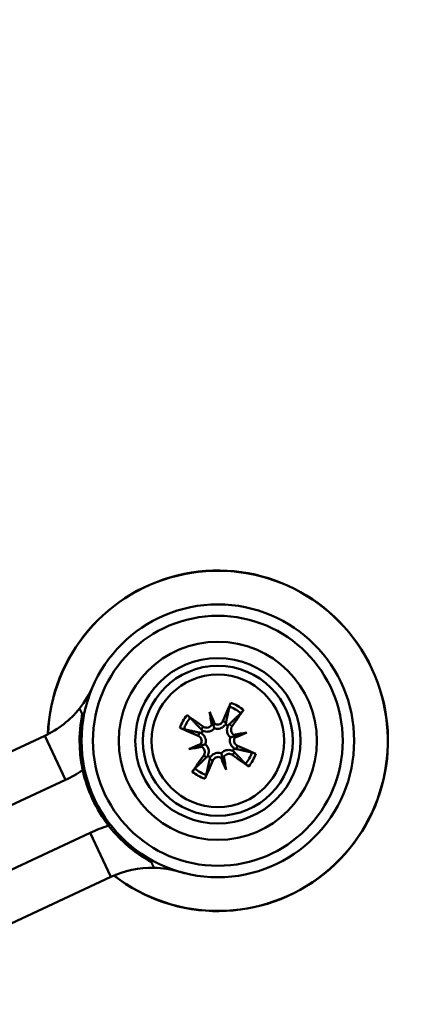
# Model space of a CAD drawing. Header units: inches. Extents: x 0.8 to 72.9, y -7.8 to 49.3.
# Tile 18 of 256: x 19.2 to 20.2, y 13.7 to 16.2. Entities that reach past the tile are written whole.
import ezdxf

# ---------------------------------------------------------------- set-up
doc = ezdxf.new("R2010")
doc.units = ezdxf.units.IN
doc.header["$MEASUREMENT"] = 0
for name, color, linetype, lineweight in [('Dimensions(ROSSANSI)', 7, 'Continuous', 25), ('Visible Edges(ROSSANSI)', 7, 'Continuous', 50), ('Visible Tangent Edges(ROSSANSI)', 7, 'Continuous', 50)]:
    doc.layers.add(name, color=color, linetype=linetype, lineweight=lineweight)
doc.styles.add('DEFAULT-ROSSANSI', font='arial.ttf')
doc.dimstyles.new('DEFAULT-ROSSANSI', dxfattribs={"dimtxt": 1, "dimasz": 0.098425, "dimexe": 0.125, "dimexo": 0.0625, "dimgap": 0.031496, "dimtad": 0, "dimtih": 1, "dimtoh": 1, "dimrnd": 1e-08, "dimzin": 0, "dimdsep": 46, "dimtxsty": 'DEFAULT-ROSSANSI', "dimcen": 0.09, "dimdle": 0.393701, "dimclrd": 7, "dimclre": 7, "dimclrt": 179, "dimadec": 0, "dimazin": 0, "dimtfac": 1, "dimtofl": 0, "dimtmove": 0, "dimatfit": 3, "dimfxl": 1, "dimtolj": 1, "dimtzin": 0, "dimlwd": 25, "dimlwe": 25, "dimarcsym": 0})

# ---------------------------------------------------------------- blocks, each defined once
blk = doc.blocks.new('*D9')
at = {"layer": 'Defpoints', "color": 0}
for p in [(21.4897, 26.325), (16.1891, 4.5732), (19.9792, 2.9683)]:
    blk.add_point(p, dxfattribs=at)
at = {"layer": 'Dimensions(ROSSANSI)', "color": 7, "lineweight": 25}
for p, q in [((21.5472, 26.3006), (28.7105, 23.2674)), ((28.557, 23.2255), (24.572, 13.8146)), ((20.0176, 3.0589), (24.0026, 12.4698)), ((16.2466, 4.5489), (20.0943, 2.9196))]:
    blk.add_line(p, q, dxfattribs=at)
at = {"layer": 'Dimensions(ROSSANSI)', "color": 7}
for points in [[(28.5419, 23.2319), (28.5721, 23.2191), (28.5954, 23.3161)], [(20.0025, 3.0653), (20.0327, 3.0525), (19.9792, 2.9683)]]:
    blk.add_solid(points, dxfattribs=at)
at = {"layer": 'Dimensions(ROSSANSI)', "color": 179, "lineweight": 25, "insert": (20.275, 13.7831), "char_height": 1, "attachment_point": 1, "style": 'DEFAULT-ROSSANSI'}
blk.add_mtext('\\A1;22.10 [561.3]', dxfattribs=at)
blk = doc.blocks.new('*D12')
at = {"layer": 'Defpoints', "color": 0}
for p in [(19.7897, 29.9935), (13.8514, 26.4502), (21.411, 26.1392), (13.8514, 8.2867)]:
    blk.add_point(p, dxfattribs=at)
at = {"layer": 'Dimensions(ROSSANSI)', "color": 7, "lineweight": 25}
for p, q in [((13.8514, 26.5127), (13.8514, 30.9161)), ((21.4354, 26.1967), (22.6753, 29.1249))]:
    blk.add_line(p, q, dxfattribs=at)
for start, end in [(81.16585, 89.74941), (67.30059, 75.85919)]:
    blk.add_arc((13.8514, 8.2867), 22.5044, start, end, dxfattribs=at)
at = {"layer": 'Dimensions(ROSSANSI)', "color": 7}
for points in [[(13.9498, 30.7745), (13.9499, 30.8073), (13.8514, 30.7911)], [(22.5422, 29.0631), (22.5294, 29.0328), (22.6265, 29.0098)]]:
    blk.add_solid(points, dxfattribs=at)
at = {"layer": 'Dimensions(ROSSANSI)', "color": 179, "lineweight": 25, "insert": (17.339, 30.8522), "char_height": 1, "attachment_point": 1, "style": 'DEFAULT-ROSSANSI'}
blk.add_mtext('\\A1;23°', dxfattribs=at)

msp = doc.modelspace()

# ---------------------------------------------------------------- linework, layer by layer
at = {"layer": 'Visible Edges(ROSSANSI)'}
for p, q in [((19.6643, 14.4413), (19.6728, 14.411)), ((18.7708, 14.1599), (19.2411, 14.3797)), ((19.76, 14.3876), (19.7297, 14.3791)), ((19.6106, 14.3456), (19.6409, 14.3541)), ((19.7063, 14.2919), (19.6978, 14.3222)), ((18.8237, 14.0467), (19.294, 14.2665)), ((18.8872, 13.9108), (19.3575, 14.1306)), ((18.9402, 13.7976), (19.4105, 14.0174))]:
    msp.add_line(p, q, dxfattribs=at)
for radius in [0.35, 0.2121, 0.1925, 0.17]:
    msp.add_circle((19.6853, 14.3666), radius, dxfattribs=at)
for centre, radius, start, end in [((19.6853, 14.3666), 0.4369, 232.3166, 177.7834), ((19.1352, 14.6062), 0.25, 321.2607, 336.4596), ((19.1352, 14.6062), 0.25, 295.05, 321.2607), ((19.6853, 14.3666), 0.0465, 56.0506, 65.388), ((19.6853, 14.3666), 0.0465, 146.0506, 155.388), ((19.6853, 14.3666), 0.0465, 236.0506, 245.388), ((19.6853, 14.3666), 0.0465, 326.0506, 335.388), ((19.1352, 14.6062), 0.375, 295.05, 302.8103), ((19.6853, 14.3666), 0.355, 192.2856, 217.8144), ((19.5163, 13.7909), 0.375, 107.2897, 115.05), ((19.5163, 13.7909), 0.25, 88.8393, 115.05), ((19.5163, 13.7909), 0.25, 73.6404, 88.8393)]:
    msp.add_arc(centre, radius, start, end, dxfattribs=at)
for centre, major_axis, ratio, start_param, end_param in [((19.7001, 14.3606), (-0.1019, -0.2504), 0.087156, 4.322701, 4.520003), ((19.6758, 14.3537), (-0.2176, 0.1605), 0.087156, 4.904775, 5.102077), ((19.6489, 14.3533), (0.0916, -0.2518), 0.173648, 1.734346, 1.863678), ((19.7233, 14.3743), (-0.0532, 0.2626), 0.173648, 1.277915, 1.407247), ((19.6725, 14.3761), (0.1605, 0.2176), 0.087156, 4.904775, 5.102077), ((19.6913, 14.3814), (0.2504, -0.1019), 0.087156, 4.322701, 4.520003), ((19.6626, 14.4162), (-0.0118, -0.0024), 0.868224, 2.019616, 2.403378), ((19.6788, 14.4207), (-0.0114, -0.0041), 0.868224, 0.738214, 1.121977), ((19.693, 14.3286), (0.2626, 0.0532), 0.173648, 1.277915, 1.407247), ((19.7349, 14.3893), (-0.0024, 0.0118), 0.868224, 2.019616, 2.403378), ((19.6721, 14.403), (-0.2518, -0.0916), 0.173648, 1.734346, 1.863678), ((19.7394, 14.3731), (-0.0041, 0.0114), 0.868224, 0.738214, 1.121977), ((19.6986, 14.3301), (0.2518, 0.0916), 0.173648, 1.734346, 1.863678), ((19.6776, 14.4046), (-0.2626, -0.0532), 0.173648, 1.277915, 1.407247), ((19.6312, 14.3601), (0.0041, -0.0114), 0.868224, 0.738214, 1.121977), ((19.6357, 14.3439), (0.0024, -0.0118), 0.868224, 2.019616, 2.403378), ((19.6793, 14.3518), (-0.2504, 0.1019), 0.087156, 4.322701, 4.520003), ((19.6982, 14.3571), (-0.1605, -0.2176), 0.087156, 4.904775, 5.102077), ((19.6918, 14.3125), (0.0114, 0.0041), 0.868224, 0.738214, 1.121977), ((19.7218, 14.3798), (-0.0916, 0.2518), 0.173648, 1.734346, 1.863678), ((19.708, 14.317), (0.0118, 0.0024), 0.868224, 2.019616, 2.403378), ((19.6473, 14.3589), (0.0532, -0.2626), 0.173648, 1.277915, 1.407247), ((19.6948, 14.3794), (0.2176, -0.1605), 0.087156, 4.904775, 5.102077), ((19.6705, 14.3726), (0.1019, 0.2504), 0.087156, 4.322701, 4.520003)]:
    msp.add_ellipse(centre, major_axis=major_axis, ratio=ratio, start_param=start_param, end_param=end_param, dxfattribs=at)
for points, weights in [([(19.337, 14.4353), (19.3335, 14.4427), (19.3302, 14.4498)], [1.0058126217, 1.00338777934, 1]), ([(19.715, 14.4541), (19.7095, 14.4284), (19.7063, 14.4138)], [1.0059010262, 1.05242872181, 1.01578783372]), ([(19.6427, 14.3959), (19.6324, 14.4067), (19.6143, 14.4258)], [1.01578783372, 1.05242872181, 1.0059010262]), ([(19.7147, 14.4092), (19.7255, 14.4195), (19.7445, 14.4376)], [1.01578783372, 1.05242872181, 1.0059010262]), ([(19.5978, 14.3963), (19.6235, 14.3908), (19.6381, 14.3876)], [1.0059010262, 1.05242872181, 1.01578783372]), ([(19.6559, 14.324), (19.6452, 14.3137), (19.6261, 14.2956)], [1.01578783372, 1.05242872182, 1.0059010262]), ([(19.7279, 14.3372), (19.7382, 14.3264), (19.7563, 14.3074)], [1.01578783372, 1.05242872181, 1.0059010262]), ([(19.7728, 14.3369), (19.7472, 14.3424), (19.7326, 14.3456)], [1.0059010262, 1.05242872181, 1.01578783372]), ([(19.6556, 14.2791), (19.6611, 14.3047), (19.6643, 14.3193)], [1.0059010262, 1.05242872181, 1.01578783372]), ([(19.5214, 14.0408), (19.5181, 14.0479), (19.5146, 14.0553)], [1, 1.00338777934, 1.0058126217])]:
    msp.add_rational_spline(points, weights, degree=2, dxfattribs=at)
for points, knots in [([(19.715, 14.4541), (19.7151, 14.4545), (19.7152, 14.455), (19.7156, 14.4563), (19.7159, 14.4572), (19.7166, 14.459), (19.717, 14.4601), (19.7178, 14.462), (19.7182, 14.4631), (19.7186, 14.4639)], [0.070994, 0.070994, 0.070994, 0.070994, 0.07730561, 0.07730561, 0.08501045, 0.08501045, 0.09272791, 0.09272791, 0.10039672, 0.10039672, 0.10039672, 0.10039672]), ([(19.3384, 14.2911), (19.3346, 14.3086), (19.3321, 14.3264), (19.3293, 14.3723), (19.3308, 14.4006), (19.3361, 14.4306), (19.3366, 14.4329), (19.337, 14.4353)], [4.1413496, 4.1413496, 4.1413496, 4.1413496, 4.2782487, 4.2782487, 4.4904891, 4.4904891, 4.5087123, 4.5087123, 4.5087123, 4.5087123]), ([(19.6061, 14.4323), (19.6069, 14.4317), (19.6079, 14.431), (19.6095, 14.4298), (19.6104, 14.4291), (19.6119, 14.428), (19.6127, 14.4273), (19.6136, 14.4265), (19.6141, 14.4261), (19.6143, 14.4258)], [0.02330526, 0.02330526, 0.02330526, 0.02330526, 0.03097407, 0.03097407, 0.03869153, 0.03869153, 0.04639637, 0.04639637, 0.05270798, 0.05270798, 0.05270798, 0.05270798]), ([(19.751, 14.4458), (19.7505, 14.445), (19.7498, 14.444), (19.7486, 14.4424), (19.7478, 14.4415), (19.7467, 14.44), (19.746, 14.4392), (19.7452, 14.4383), (19.7448, 14.4378), (19.7445, 14.4376)], [0.02330526, 0.02330526, 0.02330526, 0.02330526, 0.03097407, 0.03097407, 0.03869153, 0.03869153, 0.04639637, 0.04639637, 0.05270798, 0.05270798, 0.05270798, 0.05270798]), ([(19.5978, 14.3963), (19.5974, 14.3964), (19.5969, 14.3965), (19.5956, 14.3969), (19.5947, 14.3972), (19.5929, 14.3979), (19.5918, 14.3983), (19.5899, 14.3991), (19.5888, 14.3995), (19.588, 14.3999)], [0.070994, 0.070994, 0.070994, 0.070994, 0.07730561, 0.07730561, 0.08501045, 0.08501045, 0.09272791, 0.09272791, 0.10039672, 0.10039672, 0.10039672, 0.10039672]), ([(19.6762, 14.399), (19.6757, 14.3984), (19.6752, 14.3978), (19.6732, 14.3957), (19.6714, 14.3943), (19.6678, 14.3921), (19.6657, 14.3913), (19.6615, 14.3902), (19.6593, 14.3899), (19.6551, 14.39), (19.6527, 14.3904), (19.6491, 14.3915), (19.6479, 14.392), (19.6467, 14.3926)], [0.3033393, 0.3033393, 0.3033393, 0.3033393, 0.30902749, 0.30902749, 0.32500377, 0.32500377, 0.34098004, 0.34098004, 0.35695632, 0.35695632, 0.37582552, 0.37582552, 0.38650113, 0.38650113, 0.38650113, 0.38650113]), ([(19.6697, 14.4079), (19.6696, 14.4079), (19.6696, 14.4078), (19.6687, 14.4062), (19.6674, 14.4047), (19.6643, 14.4023), (19.6625, 14.4014), (19.659, 14.4003), (19.657, 14.4002), (19.6531, 14.4006), (19.6512, 14.4012), (19.649, 14.4023), (19.6485, 14.4027), (19.648, 14.403)], [0.02817592, 0.02817592, 0.02817592, 0.02817592, 0.02861542, 0.02861542, 0.04266381, 0.04266381, 0.0567122, 0.0567122, 0.07082649, 0.07082649, 0.08494078, 0.08494078, 0.08976122, 0.08976122, 0.08976122, 0.08976122]), ([(19.6728, 14.411), (19.6731, 14.4099), (19.6734, 14.4089), (19.6744, 14.4052), (19.6751, 14.4029), (19.6759, 14.4001), (19.676, 14.3995), (19.6762, 14.399)], [-2.6010107, -2.6010107, -2.6010107, -2.6010107, -2.5540627, -2.5540627, -2.3944338, -2.3944338, -2.354937, -2.354937, -2.354937, -2.354937]), ([(19.7047, 14.4089), (19.704, 14.4078), (19.7032, 14.4067), (19.7007, 14.4039), (19.6989, 14.4023), (19.6953, 14.4001), (19.6933, 14.3991), (19.6892, 14.3979), (19.6869, 14.3975), (19.6827, 14.3975), (19.6805, 14.3977), (19.6776, 14.3985), (19.6769, 14.3987), (19.6762, 14.399)], [0.2635064, 0.2635064, 0.2635064, 0.2635064, 0.27418202, 0.27418202, 0.29305121, 0.29305121, 0.30902749, 0.30902749, 0.32500377, 0.32500377, 0.34098004, 0.34098004, 0.34666824, 0.34666824, 0.34666824, 0.34666824]), ([(19.6982, 14.4172), (19.6974, 14.4155), (19.6963, 14.4138), (19.6935, 14.411), (19.6918, 14.4099), (19.6884, 14.4085), (19.6864, 14.4081), (19.6826, 14.4081), (19.6806, 14.4085), (19.6783, 14.4094), (19.6777, 14.4097), (19.6771, 14.41)], [0, 0, 0, 0, 0.01429788, 0.01429788, 0.02859576, 0.02859576, 0.04258156, 0.04258156, 0.05656736, 0.05656736, 0.06157061, 0.06157061, 0.06157061, 0.06157061]), ([(19.7177, 14.3757), (19.7171, 14.3762), (19.7165, 14.3767), (19.7144, 14.3787), (19.713, 14.3805), (19.7109, 14.3841), (19.71, 14.3862), (19.7089, 14.3904), (19.7087, 14.3926), (19.7087, 14.3968), (19.7091, 14.3992), (19.7102, 14.4028), (19.7107, 14.404), (19.7113, 14.4052)], [0.3033393, 0.3033393, 0.3033393, 0.3033393, 0.30902749, 0.30902749, 0.32500377, 0.32500377, 0.34098004, 0.34098004, 0.35695632, 0.35695632, 0.37582552, 0.37582552, 0.38650113, 0.38650113, 0.38650113, 0.38650113]), ([(19.7267, 14.3822), (19.7266, 14.3823), (19.7265, 14.3823), (19.7249, 14.3833), (19.7234, 14.3846), (19.721, 14.3876), (19.7201, 14.3894), (19.7191, 14.3929), (19.7189, 14.3949), (19.7193, 14.3988), (19.7199, 14.4007), (19.7211, 14.4029), (19.7214, 14.4034), (19.7218, 14.4039)], [0.02817701, 0.02817701, 0.02817701, 0.02817701, 0.02875644, 0.02875644, 0.04273434, 0.04273434, 0.05671223, 0.05671223, 0.07082652, 0.07082652, 0.08494082, 0.08494082, 0.08976125, 0.08976125, 0.08976125, 0.08976125]), ([(19.6347, 14.3794), (19.6364, 14.3787), (19.6381, 14.3776), (19.6409, 14.3748), (19.642, 14.3731), (19.6434, 14.3697), (19.6438, 14.3677), (19.6438, 14.3638), (19.6434, 14.3619), (19.6425, 14.3596), (19.6422, 14.359), (19.6419, 14.3584)], [0, 0, 0, 0, 0.01429788, 0.01429788, 0.02859576, 0.02859576, 0.04258156, 0.04258156, 0.05656736, 0.05656736, 0.06157061, 0.06157061, 0.06157061, 0.06157061]), ([(19.643, 14.386), (19.6441, 14.3853), (19.6452, 14.3845), (19.648, 14.382), (19.6496, 14.3802), (19.6518, 14.3766), (19.6528, 14.3746), (19.654, 14.3704), (19.6544, 14.3682), (19.6544, 14.364), (19.6542, 14.3618), (19.6534, 14.3589), (19.6532, 14.3582), (19.6529, 14.3575)], [0.2635064, 0.2635064, 0.2635064, 0.2635064, 0.27418202, 0.27418202, 0.29305121, 0.29305121, 0.30902749, 0.30902749, 0.32500377, 0.32500377, 0.34098004, 0.34098004, 0.34666824, 0.34666824, 0.34666824, 0.34666824]), ([(19.7276, 14.3472), (19.7265, 14.3479), (19.7254, 14.3487), (19.7226, 14.3512), (19.721, 14.353), (19.7188, 14.3566), (19.7178, 14.3586), (19.7166, 14.3627), (19.7162, 14.365), (19.7162, 14.3692), (19.7164, 14.3714), (19.7172, 14.3743), (19.7175, 14.375), (19.7177, 14.3757)], [0.2635064, 0.2635064, 0.2635064, 0.2635064, 0.27418202, 0.27418202, 0.29305121, 0.29305121, 0.30902749, 0.30902749, 0.32500377, 0.32500377, 0.34098004, 0.34098004, 0.34666824, 0.34666824, 0.34666824, 0.34666824]), ([(19.7297, 14.3791), (19.7286, 14.3788), (19.7276, 14.3785), (19.7239, 14.3775), (19.7216, 14.3768), (19.7188, 14.376), (19.7183, 14.3759), (19.7177, 14.3757)], [-2.6010107, -2.6010107, -2.6010107, -2.6010107, -2.5540627, -2.5540627, -2.3944338, -2.3944338, -2.354937, -2.354937, -2.354937, -2.354937]), ([(19.7359, 14.3537), (19.7342, 14.3545), (19.7325, 14.3556), (19.7297, 14.3584), (19.7286, 14.3601), (19.7272, 14.3635), (19.7268, 14.3654), (19.7268, 14.3693), (19.7272, 14.3713), (19.7281, 14.3736), (19.7284, 14.3742), (19.7287, 14.3748)], [0, 0, 0, 0, 0.01429788, 0.01429788, 0.02859576, 0.02859576, 0.04258156, 0.04258156, 0.05656736, 0.05656736, 0.06157061, 0.06157061, 0.06157061, 0.06157061]), ([(19.6409, 14.3541), (19.642, 14.3544), (19.643, 14.3547), (19.6467, 14.3557), (19.649, 14.3564), (19.6518, 14.3572), (19.6523, 14.3573), (19.6529, 14.3575)], [-2.6010107, -2.6010107, -2.6010107, -2.6010107, -2.5540627, -2.5540627, -2.3944338, -2.3944338, -2.354937, -2.354937, -2.354937, -2.354937]), ([(19.644, 14.3509), (19.644, 14.3509), (19.6441, 14.3509), (19.6457, 14.3499), (19.6473, 14.3486), (19.6497, 14.3456), (19.6505, 14.3438), (19.6516, 14.3402), (19.6517, 14.3382), (19.6513, 14.3343), (19.6507, 14.3324), (19.6495, 14.3303), (19.6492, 14.3298), (19.6489, 14.3292)], [0.02817701, 0.02817701, 0.02817701, 0.02817701, 0.02875644, 0.02875644, 0.04273434, 0.04273434, 0.05671223, 0.05671223, 0.07090098, 0.07090098, 0.08508973, 0.08508973, 0.08976579, 0.08976579, 0.08976579, 0.08976579]), ([(19.6529, 14.3575), (19.6535, 14.357), (19.6541, 14.3565), (19.6562, 14.3545), (19.6576, 14.3527), (19.6598, 14.3491), (19.6606, 14.347), (19.6617, 14.3428), (19.662, 14.3406), (19.6619, 14.3364), (19.6615, 14.334), (19.6604, 14.3304), (19.6599, 14.3292), (19.6593, 14.328)], [0.3033393, 0.3033393, 0.3033393, 0.3033393, 0.30902749, 0.30902749, 0.32500377, 0.32500377, 0.34098004, 0.34098004, 0.35695632, 0.35695632, 0.37582552, 0.37582552, 0.38650113, 0.38650113, 0.38650113, 0.38650113]), ([(19.6659, 14.3243), (19.6666, 14.3254), (19.6674, 14.3265), (19.6699, 14.3293), (19.6717, 14.3309), (19.6753, 14.3331), (19.6773, 14.3341), (19.6815, 14.3353), (19.6837, 14.3357), (19.6879, 14.3357), (19.6901, 14.3355), (19.693, 14.3347), (19.6937, 14.3344), (19.6944, 14.3342)], [0.2635064, 0.2635064, 0.2635064, 0.2635064, 0.27418202, 0.27418202, 0.29305121, 0.29305121, 0.30902749, 0.30902749, 0.32500377, 0.32500377, 0.34098004, 0.34098004, 0.34666824, 0.34666824, 0.34666824, 0.34666824]), ([(19.6725, 14.316), (19.6732, 14.3177), (19.6743, 14.3194), (19.6771, 14.3222), (19.6788, 14.3233), (19.6822, 14.3247), (19.6842, 14.3251), (19.6881, 14.3251), (19.69, 14.3247), (19.6923, 14.3238), (19.6929, 14.3235), (19.6935, 14.3232)], [0, 0, 0, 0, 0.01429788, 0.01429788, 0.02859576, 0.02859576, 0.04258156, 0.04258156, 0.05656736, 0.05656736, 0.06157061, 0.06157061, 0.06157061, 0.06157061]), ([(19.6944, 14.3342), (19.6949, 14.3348), (19.6954, 14.3354), (19.6974, 14.3375), (19.6992, 14.3389), (19.7028, 14.341), (19.7049, 14.3419), (19.7091, 14.343), (19.7113, 14.3432), (19.7155, 14.3432), (19.7179, 14.3428), (19.7215, 14.3417), (19.7227, 14.3412), (19.7239, 14.3406)], [0.3033393, 0.3033393, 0.3033393, 0.3033393, 0.30902749, 0.30902749, 0.32500377, 0.32500377, 0.34098004, 0.34098004, 0.35695632, 0.35695632, 0.37582552, 0.37582552, 0.38650113, 0.38650113, 0.38650113, 0.38650113]), ([(19.6978, 14.3222), (19.6975, 14.3233), (19.6972, 14.3243), (19.6962, 14.328), (19.6955, 14.3303), (19.6947, 14.3331), (19.6946, 14.3336), (19.6944, 14.3342)], [-2.6010107, -2.6010107, -2.6010107, -2.6010107, -2.5540627, -2.5540627, -2.3944338, -2.3944338, -2.354937, -2.354937, -2.354937, -2.354937]), ([(19.701, 14.3252), (19.701, 14.3253), (19.701, 14.3253), (19.702, 14.327), (19.7032, 14.3285), (19.7063, 14.3309), (19.7081, 14.3318), (19.7117, 14.3328), (19.7137, 14.333), (19.7175, 14.3326), (19.7194, 14.332), (19.7216, 14.3308), (19.7221, 14.3305), (19.7227, 14.3301)], [0.02817592, 0.02817592, 0.02817592, 0.02817592, 0.02861542, 0.02861542, 0.04266381, 0.04266381, 0.0567122, 0.0567122, 0.07082649, 0.07082649, 0.08494078, 0.08494078, 0.08976122, 0.08976122, 0.08976122, 0.08976122]), ([(19.7728, 14.3369), (19.7732, 14.3368), (19.7738, 14.3367), (19.775, 14.3363), (19.776, 14.336), (19.7777, 14.3353), (19.7788, 14.3349), (19.7807, 14.3341), (19.7818, 14.3337), (19.7826, 14.3333)], [0.070994, 0.070994, 0.070994, 0.070994, 0.07730561, 0.07730561, 0.08501045, 0.08501045, 0.09272791, 0.09272791, 0.10039672, 0.10039672, 0.10039672, 0.10039672]), ([(19.7645, 14.3009), (19.7637, 14.3014), (19.7628, 14.3021), (19.7611, 14.3033), (19.7602, 14.3041), (19.7587, 14.3052), (19.7579, 14.3059), (19.757, 14.3067), (19.7566, 14.3071), (19.7563, 14.3074)], [0.02330526, 0.02330526, 0.02330526, 0.02330526, 0.03097407, 0.03097407, 0.03869153, 0.03869153, 0.04639637, 0.04639637, 0.05270798, 0.05270798, 0.05270798, 0.05270798]), ([(19.6196, 14.2874), (19.6202, 14.2882), (19.6209, 14.2891), (19.622, 14.2908), (19.6228, 14.2917), (19.6239, 14.2932), (19.6246, 14.2939), (19.6254, 14.2949), (19.6258, 14.2953), (19.6261, 14.2956)], [0.02330526, 0.02330526, 0.02330526, 0.02330526, 0.03097407, 0.03097407, 0.03869153, 0.03869153, 0.04639637, 0.04639637, 0.05270798, 0.05270798, 0.05270798, 0.05270798]), ([(19.6556, 14.2791), (19.6555, 14.2787), (19.6554, 14.2781), (19.655, 14.2769), (19.6547, 14.2759), (19.654, 14.2742), (19.6536, 14.2731), (19.6528, 14.2712), (19.6524, 14.2701), (19.652, 14.2693)], [0.070994, 0.070994, 0.070994, 0.070994, 0.07730561, 0.07730561, 0.08501045, 0.08501045, 0.09272791, 0.09272791, 0.10039672, 0.10039672, 0.10039672, 0.10039672]), ([(19.5146, 14.0553), (19.5125, 14.0565), (19.5104, 14.0577), (19.484, 14.0729), (19.4613, 14.0897), (19.428, 14.1214), (19.4158, 14.1348), (19.4049, 14.1489)], [4.8967465, 4.8967465, 4.8967465, 4.8967465, 4.9149698, 4.9149698, 5.1272101, 5.1272101, 5.2641093, 5.2641093, 5.2641093, 5.2641093])]:
    msp.add_open_spline(points, degree=3, knots=knots, dxfattribs=at)
for points in [[(19.7063, 14.4138), (19.7059, 14.4121), (19.7054, 14.4104), (19.7047, 14.4089)], [(19.7113, 14.4052), (19.7122, 14.4066), (19.7134, 14.4079), (19.7147, 14.4092)], [(19.6381, 14.3876), (19.6398, 14.3872), (19.6415, 14.3867), (19.643, 14.386)], [(19.6467, 14.3926), (19.6453, 14.3935), (19.644, 14.3946), (19.6427, 14.3959)], [(19.6593, 14.328), (19.6584, 14.3266), (19.6573, 14.3253), (19.6559, 14.324)], [(19.6643, 14.3193), (19.6647, 14.3211), (19.6652, 14.3228), (19.6659, 14.3243)], [(19.7239, 14.3406), (19.7253, 14.3397), (19.7266, 14.3385), (19.7279, 14.3372)], [(19.7326, 14.3456), (19.7308, 14.346), (19.7291, 14.3465), (19.7276, 14.3472)], [(19.6043, 14.0261), (19.5973, 14.0278), (19.5902, 14.0297), (19.5833, 14.0317)]]:
    msp.add_open_spline(points, degree=3, dxfattribs=at)
at = {"layer": 'Visible Tangent Edges(ROSSANSI)'}
for p, q in [((19.648, 14.403), (19.6427, 14.3959)), ((19.6982, 14.4172), (19.7063, 14.4138)), ((19.7218, 14.4039), (19.7147, 14.4092)), ((19.2411, 14.3797), (19.294, 14.2665)), ((19.6347, 14.3794), (19.6381, 14.3876)), ((19.7359, 14.3537), (19.7326, 14.3456)), ((19.6489, 14.3292), (19.6559, 14.324)), ((19.7227, 14.3301), (19.7279, 14.3372)), ((19.6725, 14.316), (19.6643, 14.3193)), ((19.3575, 14.1306), (19.4105, 14.0174))]:
    msp.add_line(p, q, dxfattribs=at)
for radius in [0.3207, 0.2543]:
    msp.add_circle((19.6853, 14.3666), radius, dxfattribs=at)
for radius, start, end in [(0.4364, 232.3514, 177.7486), (0.0924, 50.1764, 71.2621), (0.1029, 50.3312, 71.1074), (0.1029, 140.3312, 161.1074), (0.0924, 140.1764, 161.2621), (0.0924, 320.1764, 341.2621), (0.1029, 320.3312, 341.1074), (0.1029, 230.3312, 251.1074), (0.0924, 230.1764, 251.2621)]:
    msp.add_arc((19.6853, 14.3666), radius, start, end, dxfattribs=at)

# ---------------------------------------------------------------- dimensions: what is measured, and where the dimension line sits
at = {"layer": 'Dimensions(ROSSANSI)', "color": 7, "lineweight": 25}
dim = msp.add_angular_dim_3p(base=(19.7897, 29.9935), center=(13.8514, 8.2867), p1=(21.411, 26.1392), p2=(13.8514, 26.4502), dimstyle='DEFAULT-ROSSANSI', override={"dimadec": 0, "dimtp": 0, "dimtm": 0, "dimtdec": 0}, dxfattribs=at)
dim.commit()
dim.dimension.update_dxf_attribs({"geometry": '*D12', "text_midpoint": (18.3285, 30.3413), "dimtype": 165})
dim = msp.add_linear_dim(base=(19.9792, 2.9683), p1=(21.4897, 26.325), p2=(16.1891, 4.5732), angle=67.05, dimstyle='DEFAULT-ROSSANSI', override={"dimdec": 2, "dimtp": 0, "dimtm": 0, "dimtdec": 2, "dimatfit": 1}, dxfattribs=at)
dim.commit()
dim.dimension.update_dxf_attribs({"geometry": '*D9', "text_midpoint": (24.2873, 13.1422), "dimtype": 160})

doc.saveas('drawing.dxf')
